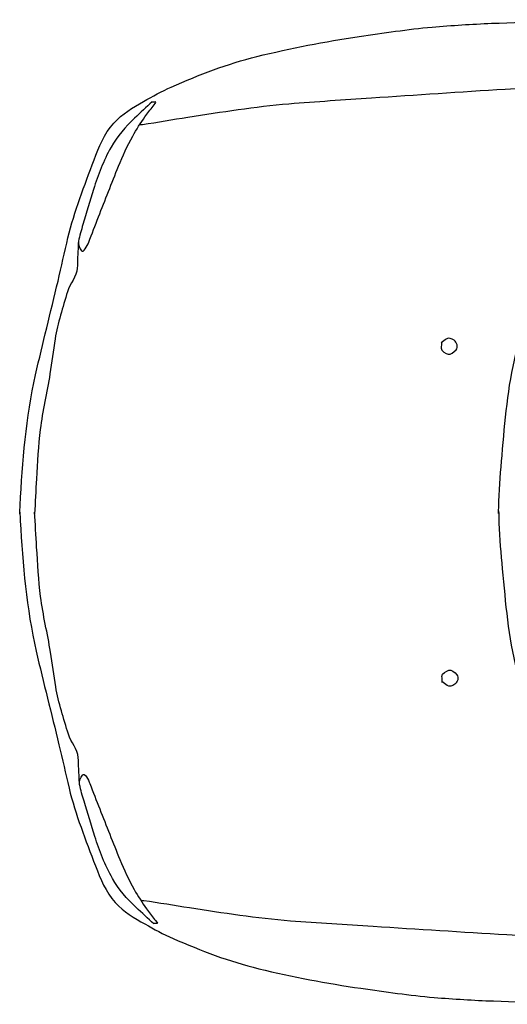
# Model space of a CAD drawing. Extents: x 149 to 250, y -977 to -912.
# Tile 70 of 156: x 207.958 to 208.671, y -956.141 to -954.701. Entities that reach past the tile are written whole.
import ezdxf

# ---------------------------------------------------------------- set-up
doc = ezdxf.new("R2010")
doc.units = 0
doc.header["$MEASUREMENT"] = 0
doc.layers.get('0').update_dxf_attribs({"linetype": 'CONTINUOUS'})

msp = doc.modelspace()

# ---------------------------------------------------------------- linework, layer by layer
at = {"linetype": 'Continuous'}
for points, knots in [([(207.95801, -955.42334), (207.95823, -955.41917), (207.95846, -955.41501), (207.95868, -955.41084), (207.96214, -955.34687), (207.96726, -955.28268), (207.98133, -955.21999), (207.99163, -955.17407), (208.00334, -955.12874), (208.01404, -955.08306), (208.01897, -955.06199), (208.02364, -955.04086), (208.0286, -955.01979), (208.03776, -954.98079), (208.05271, -954.9436), (208.06677, -954.90586), (208.07391, -954.8867), (208.08145, -954.86796), (208.0956, -954.85209), (208.108, -954.83818), (208.12322, -954.82953), (208.13883, -954.82058), (208.15231, -954.81286), (208.16555, -954.80541), (208.17976, -954.7992), (208.22067, -954.78133), (208.26176, -954.76527), (208.30497, -954.75461), (208.35447, -954.74239), (208.40412, -954.7328), (208.4544, -954.72533), (208.48996, -954.72004), (208.52542, -954.7148), (208.56121, -954.71162), (208.59011, -954.70905), (208.619, -954.70727), (208.64799, -954.70607), (208.70744, -954.70359), (208.76688, -954.70076), (208.82633, -954.70217), (208.87275, -954.70328), (208.91914, -954.70495), (208.96553, -954.70696), (209.00661, -954.70874), (209.04769, -954.71081), (209.08878, -954.71241), (209.09447, -954.71263), (209.10015, -954.71285), (209.10584, -954.71307)], [0, 0, 0, 0, 0.0076826, 0.0076826, 0.0076826, 0.1256493, 0.1256493, 0.1256493, 0.2120622, 0.2120622, 0.2120622, 0.2519114, 0.2519114, 0.2519114, 0.3256622, 0.3256622, 0.3256622, 0.3631124, 0.3631124, 0.3631124, 0.395949, 0.395949, 0.395949, 0.424294, 0.424294, 0.424294, 0.5058734, 0.5058734, 0.5058734, 0.5993382, 0.5993382, 0.5993382, 0.6654415, 0.6654415, 0.6654415, 0.7188104, 0.7188104, 0.7188104, 0.8283073, 0.8283073, 0.8283073, 0.9137942, 0.9137942, 0.9137942, 0.9895218, 0.9895218, 0.9895218, 1, 1, 1, 1]), ([(208.65827, -955.423), (208.65843, -955.41693), (208.6586, -955.41086), (208.65876, -955.40479), (208.65936, -955.38245), (208.66148, -955.3602), (208.66338, -955.33793), (208.66763, -955.28811), (208.67176, -955.23816), (208.68367, -955.18938), (208.6869, -955.17616), (208.69072, -955.16324), (208.69446, -955.15022), (208.70478, -955.11425), (208.7152, -955.07839), (208.72623, -955.04263), (208.73349, -955.01911), (208.74313, -954.9965), (208.75386, -954.97424), (208.76616, -954.94877), (208.78058, -954.92483), (208.79538, -954.90075), (208.8053, -954.8846), (208.81588, -954.86927), (208.82779, -954.85436), (208.83666, -954.84325), (208.84701, -954.83391), (208.8587, -954.82568), (208.87009, -954.81768), (208.8819, -954.8113), (208.89451, -954.80567), (208.90495, -954.80101), (208.91531, -954.79668), (208.92637, -954.79399), (208.94624, -954.78916), (208.96616, -954.7859), (208.98638, -954.78341), (209.0098, -954.78052), (209.03313, -954.77756), (209.05667, -954.77727), (209.09237, -954.77682), (209.12807, -954.77798), (209.16364, -954.78063), (209.19442, -954.78293), (209.2252, -954.78535), (209.25594, -954.78827), (209.29677, -954.79215), (209.3375, -954.79659), (209.37825, -954.80112), (209.40319, -954.80389), (209.4279, -954.80818), (209.45271, -954.8121), (209.46608, -954.81421), (209.47907, -954.81702), (209.49172, -954.82331), (209.49901, -954.82694), (209.5031, -954.83366), (209.50714, -954.84088), (209.51285, -954.85105), (209.51679, -954.8611), (209.51801, -954.87199), (209.51891, -954.88), (209.51864, -954.88846), (209.51626, -954.89615), (209.51134, -954.91205), (209.50382, -954.92716), (209.49913, -954.94314), (209.48781, -954.98169), (209.47546, -955.0201), (209.46801, -955.05969), (209.46284, -955.08715), (209.45872, -955.1147), (209.45512, -955.14238), (209.45028, -955.17959), (209.44556, -955.21676), (209.4419, -955.25413), (209.43758, -955.29832), (209.43384, -955.34254), (209.4327, -955.38688), (209.43239, -955.39879), (209.43239, -955.41071), (209.43208, -955.42262)], [0, 0, 0, 0, 0.0095577, 0.0095577, 0.0095577, 0.0447183, 0.0447183, 0.0447183, 0.1233771, 0.1233771, 0.1233771, 0.1446851, 0.1446851, 0.1446851, 0.2035468, 0.2035468, 0.2035468, 0.2422417, 0.2422417, 0.2422417, 0.286528, 0.286528, 0.286528, 0.3162174, 0.3162174, 0.3162174, 0.33834, 0.33834, 0.33834, 0.3598615, 0.3598615, 0.3598615, 0.3776646, 0.3776646, 0.3776646, 0.40963, 0.40963, 0.40963, 0.4466511, 0.4466511, 0.4466511, 0.5027985, 0.5027985, 0.5027985, 0.5513919, 0.5513919, 0.5513919, 0.6159102, 0.6159102, 0.6159102, 0.6553977, 0.6553977, 0.6553977, 0.6766977, 0.6766977, 0.6766977, 0.6889595, 0.6889595, 0.6889595, 0.7062512, 0.7062512, 0.7062512, 0.718961, 0.718961, 0.718961, 0.7451995, 0.7451995, 0.7451995, 0.8084883, 0.8084883, 0.8084883, 0.8523951, 0.8523951, 0.8523951, 0.9114341, 0.9114341, 0.9114341, 0.9812481, 0.9812481, 0.9812481, 1, 1, 1, 1]), ([(208.87573, -954.81502), (208.8726, -954.81187), (208.86947, -954.80872), (208.86635, -954.80557), (208.86113, -954.80032), (208.85228, -954.80042), (208.8449, -954.7999), (208.8281, -954.79873), (208.81125, -954.79745), (208.79442, -954.79793), (208.75223, -954.79913), (208.70998, -954.79995), (208.66784, -954.80265), (208.60265, -954.80684), (208.53749, -954.81115), (208.47233, -954.81555), (208.43208, -954.81827), (208.39183, -954.82088), (208.35162, -954.82413), (208.30212, -954.82812), (208.25309, -954.83632), (208.20399, -954.84372), (208.18175, -954.84708), (208.15968, -954.85156), (208.13737, -954.8544), (208.1359, -954.85459), (208.13442, -954.85478), (208.13295, -954.85497)], [0, 0, 0, 0, 0.0177442, 0.0177442, 0.0177442, 0.0473017, 0.0473017, 0.0473017, 0.1146176, 0.1146176, 0.1146176, 0.2833981, 0.2833981, 0.2833981, 0.5444792, 0.5444792, 0.5444792, 0.7057277, 0.7057277, 0.7057277, 0.9041568, 0.9041568, 0.9041568, 0.9940646, 0.9940646, 0.9940646, 1, 1, 1, 1]), ([(208.15166, -954.82085), (208.1431, -954.8288), (208.13454, -954.83674), (208.12598, -954.84468), (208.11257, -954.85711), (208.10068, -954.87118), (208.09157, -954.88739), (208.08052, -954.90705), (208.07269, -954.92766), (208.06602, -954.94886), (208.06063, -954.96597), (208.05555, -954.98308), (208.05044, -955.0003), (208.04802, -955.00845), (208.04561, -955.01667), (208.04389, -955.02488), (208.04292, -955.02953), (208.04576, -955.03535), (208.04815, -955.03866), (208.05087, -955.04244), (208.05699, -955.03139), (208.05901, -955.02627), (208.06387, -955.01391), (208.06839, -955.0015), (208.07323, -954.98918), (208.08294, -954.96446), (208.0926, -954.93971), (208.10247, -954.91504), (208.10851, -954.89995), (208.11556, -954.88533), (208.12335, -954.87101), (208.12868, -954.86121), (208.13491, -954.85203), (208.14122, -954.84287), (208.14491, -954.83751), (208.14911, -954.83252), (208.153, -954.82731), (208.15443, -954.8254), (208.15881, -954.8208), (208.15644, -954.82104), (208.15457, -954.82123), (208.1527, -954.82143), (208.15083, -954.82162)], [0, 0, 0, 0, 0.0700162, 0.0700162, 0.0700162, 0.1796259, 0.1796259, 0.1796259, 0.312683, 0.312683, 0.312683, 0.4201269, 0.4201269, 0.4201269, 0.4709533, 0.4709533, 0.4709533, 0.4997786, 0.4997786, 0.4997786, 0.5327129, 0.5327129, 0.5327129, 0.6121019, 0.6121019, 0.6121019, 0.7713989, 0.7713989, 0.7713989, 0.8688053, 0.8688053, 0.8688053, 0.9354175, 0.9354175, 0.9354175, 0.9744273, 0.9744273, 0.9744273, 0.9887239, 0.9887239, 0.9887239, 1, 1, 1, 1]), ([(208.04388, -955.02495), (208.04351, -955.03253), (208.04315, -955.04011), (208.04278, -955.04769), (208.04252, -955.05319), (208.04248, -955.05871), (208.04214, -955.0642), (208.04137, -955.07657), (208.03152, -955.08671), (208.02797, -955.09856), (208.02115, -955.12137), (208.01362, -955.14415), (208.00971, -955.16767), (208.00687, -955.18469), (208.00496, -955.20183), (208.00221, -955.21883), (207.99784, -955.24594), (207.99136, -955.27273), (207.98806, -955.30004), (207.98515, -955.32409), (207.98379, -955.34825), (207.98249, -955.37241), (207.98157, -955.38938), (207.98065, -955.40635), (207.97973, -955.42333)], [0, 0, 0, 0, 0.0561336, 0.0561336, 0.0561336, 0.0968702, 0.0968702, 0.0968702, 0.1884837, 0.1884837, 0.1884837, 0.3647015, 0.3647015, 0.3647015, 0.4921547, 0.4921547, 0.4921547, 0.6953782, 0.6953782, 0.6953782, 0.8742877, 0.8742877, 0.8742877, 1, 1, 1, 1]), ([(208.57484, -955.1721), (208.57473, -955.17507), (208.57461, -955.17804), (208.57449, -955.18101), (208.57432, -955.18553), (208.58097, -955.18943), (208.58456, -955.19008), (208.58814, -955.19072), (208.5928, -955.18678), (208.59627, -955.18339), (208.59992, -955.17983), (208.59724, -955.17275), (208.59325, -955.1695), (208.59002, -955.16688), (208.58493, -955.16546), (208.58187, -955.16779), (208.57943, -955.16964), (208.57698, -955.17151), (208.57454, -955.17336)], [0, 0, 0, 0, 0.1258419, 0.1258419, 0.1258419, 0.3169955, 0.3169955, 0.3169955, 0.5071274, 0.5071274, 0.5071274, 0.7076502, 0.7076502, 0.7076502, 0.8699585, 0.8699585, 0.8699585, 1, 1, 1, 1]), ([(207.95813, -955.42117), (207.95837, -955.42534), (207.95861, -955.4295), (207.95885, -955.43367), (207.96255, -955.49763), (207.96792, -955.56187), (207.98221, -955.62443), (207.99268, -955.67027), (208.00457, -955.7156), (208.01543, -955.76124), (208.02044, -955.78229), (208.0252, -955.8034), (208.03023, -955.82445), (208.03954, -955.86342), (208.05461, -955.90052), (208.06883, -955.93824), (208.07606, -955.95739), (208.08366, -955.9761), (208.09786, -955.9919), (208.11031, -956.00576), (208.12558, -956.01437), (208.14121, -956.02325), (208.15471, -956.03091), (208.16799, -956.03832), (208.18222, -956.04448), (208.2232, -956.0622), (208.26437, -956.07811), (208.30759, -956.0886), (208.35712, -956.10062), (208.40684, -956.11004), (208.45713, -956.11732), (208.4927, -956.12247), (208.5282, -956.12757), (208.564, -956.13063), (208.5929, -956.13309), (208.62184, -956.13476), (208.65079, -956.13585), (208.7102, -956.1381), (208.7696, -956.14071), (208.82915, -956.13908), (208.87565, -956.1378), (208.92195, -956.13595), (208.96833, -956.13377), (209.00941, -956.13183), (209.05047, -956.12962), (209.09156, -956.12786), (209.09724, -956.12761), (209.10293, -956.12737), (209.10861, -956.12713)], [0, 0, 0, 0, 0.0076826, 0.0076826, 0.0076826, 0.1256494, 0.1256494, 0.1256494, 0.2120621, 0.2120621, 0.2120621, 0.2519113, 0.2519113, 0.2519113, 0.3256625, 0.3256625, 0.3256625, 0.3631124, 0.3631124, 0.3631124, 0.395949, 0.395949, 0.395949, 0.4242943, 0.4242943, 0.4242943, 0.5058735, 0.5058735, 0.5058735, 0.5993382, 0.5993382, 0.5993382, 0.6654417, 0.6654417, 0.6654417, 0.7188107, 0.7188107, 0.7188107, 0.8283077, 0.8283077, 0.8283077, 0.9137941, 0.9137941, 0.9137941, 0.9895219, 0.9895219, 0.9895219, 1, 1, 1, 1]), ([(208.04549, -955.81924), (208.0451, -955.81166), (208.0447, -955.80408), (208.04431, -955.7965), (208.04403, -955.791), (208.04397, -955.78549), (208.0436, -955.77999), (208.04279, -955.76762), (208.0329, -955.75753), (208.02931, -955.74569), (208.02241, -955.72291), (208.01479, -955.70016), (208.01079, -955.67664), (208.00789, -955.65964), (208.00591, -955.64251), (208.0031, -955.62551), (207.99862, -955.59842), (207.99205, -955.57166), (207.98864, -955.54436), (207.98564, -955.52032), (207.9842, -955.49617), (207.9828, -955.47201), (207.98181, -955.45504), (207.98083, -955.43807), (207.97985, -955.4211)], [0, 0, 0, 0, 0.0561351, 0.0561351, 0.0561351, 0.0968718, 0.0968718, 0.0968718, 0.1884839, 0.1884839, 0.1884839, 0.3647013, 0.3647013, 0.3647013, 0.4921565, 0.4921565, 0.4921565, 0.6953782, 0.6953782, 0.6953782, 0.8742894, 0.8742894, 0.8742894, 1, 1, 1, 1]), ([(208.65839, -955.41889), (208.65857, -955.42496), (208.65876, -955.43103), (208.65895, -955.4371), (208.65963, -955.45943), (208.66183, -955.48167), (208.66382, -955.50394), (208.66826, -955.55376), (208.67258, -955.60373), (208.68466, -955.65241), (208.68794, -955.6656), (208.69181, -955.67852), (208.6956, -955.69152), (208.70605, -955.72745), (208.7166, -955.76327), (208.72778, -955.799), (208.73512, -955.82249), (208.74484, -955.84506), (208.75566, -955.86728), (208.76805, -955.89271), (208.78257, -955.91659), (208.79746, -955.94062), (208.80744, -955.95673), (208.81807, -955.97202), (208.83004, -955.98689), (208.83896, -955.99797), (208.84934, -956.00727), (208.86106, -956.01545), (208.87247, -956.02341), (208.88431, -956.02974), (208.89695, -956.03532), (208.9074, -956.03994), (208.91778, -956.04424), (208.92885, -956.04688), (208.94872, -956.05164), (208.96869, -956.05483), (208.98889, -956.05724), (209.01229, -956.06003), (209.03573, -956.06292), (209.05921, -956.06312), (209.09482, -956.06342), (209.13052, -956.06214), (209.16616, -956.05935), (209.19701, -956.05694), (209.2277, -956.0544), (209.25844, -956.05137), (209.29924, -956.04734), (209.33995, -956.04274), (209.38069, -956.03806), (209.40562, -956.0352), (209.43031, -956.03082), (209.45511, -956.0268), (209.46849, -956.02463), (209.48139, -956.02187), (209.49409, -956.01544), (209.5014, -956.01174), (209.50544, -956.00503), (209.50944, -955.99782), (209.51508, -955.98766), (209.51907, -955.97743), (209.52019, -955.96666), (209.52101, -955.95875), (209.52076, -955.95033), (209.51835, -955.94251), (209.51336, -955.92637), (209.50579, -955.91155), (209.50104, -955.89559), (209.48958, -955.85708), (209.47709, -955.81872), (209.46948, -955.77916), (209.46421, -955.75171), (209.45999, -955.72418), (209.45629, -955.69652), (209.45131, -955.65931), (209.44645, -955.62217), (209.44265, -955.58481), (209.43816, -955.54065), (209.43426, -955.49644), (209.43295, -955.4521), (209.43259, -955.44019), (209.43255, -955.42828), (209.43219, -955.41637)], [0, 0, 0, 0, 0.0095575, 0.0095575, 0.0095575, 0.0447183, 0.0447183, 0.0447183, 0.1233769, 0.1233769, 0.1233769, 0.144685, 0.144685, 0.144685, 0.2035467, 0.2035467, 0.2035467, 0.2422415, 0.2422415, 0.2422415, 0.2865282, 0.2865282, 0.2865282, 0.3162175, 0.3162175, 0.3162175, 0.3383402, 0.3383402, 0.3383402, 0.3598613, 0.3598613, 0.3598613, 0.3776648, 0.3776648, 0.3776648, 0.4096301, 0.4096301, 0.4096301, 0.446651, 0.446651, 0.446651, 0.5027985, 0.5027985, 0.5027985, 0.5513921, 0.5513921, 0.5513921, 0.6159101, 0.6159101, 0.6159101, 0.6553979, 0.6553979, 0.6553979, 0.6766979, 0.6766979, 0.6766979, 0.6889596, 0.6889596, 0.6889596, 0.7062513, 0.7062513, 0.7062513, 0.7189611, 0.7189611, 0.7189611, 0.7451995, 0.7451995, 0.7451995, 0.8084882, 0.8084882, 0.8084882, 0.8523949, 0.8523949, 0.8523949, 0.9114341, 0.9114341, 0.9114341, 0.981248, 0.981248, 0.981248, 1, 1, 1, 1]), ([(208.5759, -955.6701), (208.57577, -955.66713), (208.57565, -955.66415), (208.57552, -955.66118), (208.57533, -955.65667), (208.58195, -955.65322), (208.58556, -955.65208), (208.58915, -955.65095), (208.59427, -955.65514), (208.59728, -955.65872), (208.60046, -955.6625), (208.59858, -955.66966), (208.59432, -955.67262), (208.59087, -955.67503), (208.58601, -955.6767), (208.58295, -955.67439), (208.5805, -955.67253), (208.57804, -955.67068), (208.57559, -955.66883)], [0, 0, 0, 0, 0.1258347, 0.1258347, 0.1258347, 0.3169838, 0.3169838, 0.3169838, 0.5071185, 0.5071185, 0.5071185, 0.7076452, 0.7076452, 0.7076452, 0.8699615, 0.8699615, 0.8699615, 1, 1, 1, 1]), ([(208.15404, -956.02293), (208.14545, -956.01502), (208.13686, -956.00711), (208.12827, -955.9992), (208.11482, -955.98682), (208.10288, -955.9728), (208.0937, -955.95662), (208.08257, -955.93699), (208.07468, -955.91642), (208.06792, -955.89525), (208.06246, -955.87815), (208.05732, -955.86113), (208.05215, -955.84386), (208.0497, -955.83569), (208.0474, -955.82748), (208.04551, -955.81931), (208.04443, -955.81468), (208.04696, -955.80956), (208.04971, -955.80552), (208.05285, -955.8009), (208.0586, -955.81274), (208.06062, -955.81786), (208.06548, -955.83021), (208.0701, -955.84259), (208.07498, -955.8549), (208.08478, -955.87959), (208.09453, -955.90429), (208.1045, -955.92893), (208.11059, -955.94399), (208.1177, -955.95858), (208.12554, -955.97288), (208.13091, -955.98266), (208.13717, -955.99182), (208.14351, -956.00095), (208.14723, -956.0063), (208.15144, -956.01127), (208.15536, -956.01646), (208.15679, -956.01837), (208.16119, -956.02296), (208.15882, -956.02272), (208.15695, -956.02254), (208.15508, -956.02235), (208.1532, -956.02216)], [0, 0, 0, 0, 0.0700157, 0.0700157, 0.0700157, 0.1796261, 0.1796261, 0.1796261, 0.3126826, 0.3126826, 0.3126826, 0.4201246, 0.4201246, 0.4201246, 0.4709509, 0.4709509, 0.4709509, 0.4997774, 0.4997774, 0.4997774, 0.5327132, 0.5327132, 0.5327132, 0.6121011, 0.6121011, 0.6121011, 0.7713977, 0.7713977, 0.7713977, 0.8688052, 0.8688052, 0.8688052, 0.9354171, 0.9354171, 0.9354171, 0.9744266, 0.9744266, 0.9744266, 0.9887229, 0.9887229, 0.9887229, 1, 1, 1, 1]), ([(208.87812, -956.02605), (208.87501, -956.02921), (208.87189, -956.03237), (208.86878, -956.03553), (208.86359, -956.0408), (208.85475, -956.04073), (208.84735, -956.04128), (208.83052, -956.04253), (208.81372, -956.04385), (208.79688, -956.04344), (208.75467, -956.0424), (208.71243, -956.04174), (208.67028, -956.03919), (208.60509, -956.03525), (208.53991, -956.03119), (208.47472, -956.02703), (208.43447, -956.02446), (208.39421, -956.022), (208.35398, -956.01891), (208.30448, -956.0151), (208.25541, -956.00708), (208.20629, -955.99986), (208.18403, -955.99659), (208.16194, -955.99219), (208.13962, -955.98943), (208.13815, -955.98925), (208.13668, -955.98907), (208.1352, -955.98889)], [0, 0, 0, 0, 0.017744, 0.017744, 0.017744, 0.0473013, 0.0473013, 0.0473013, 0.1146172, 0.1146172, 0.1146172, 0.2833975, 0.2833975, 0.2833975, 0.5444794, 0.5444794, 0.5444794, 0.7057273, 0.7057273, 0.7057273, 0.9041564, 0.9041564, 0.9041564, 0.9940648, 0.9940648, 0.9940648, 1, 1, 1, 1])]:
    msp.add_open_spline(points, degree=3, knots=knots, dxfattribs=at)

doc.saveas('drawing.dxf')
